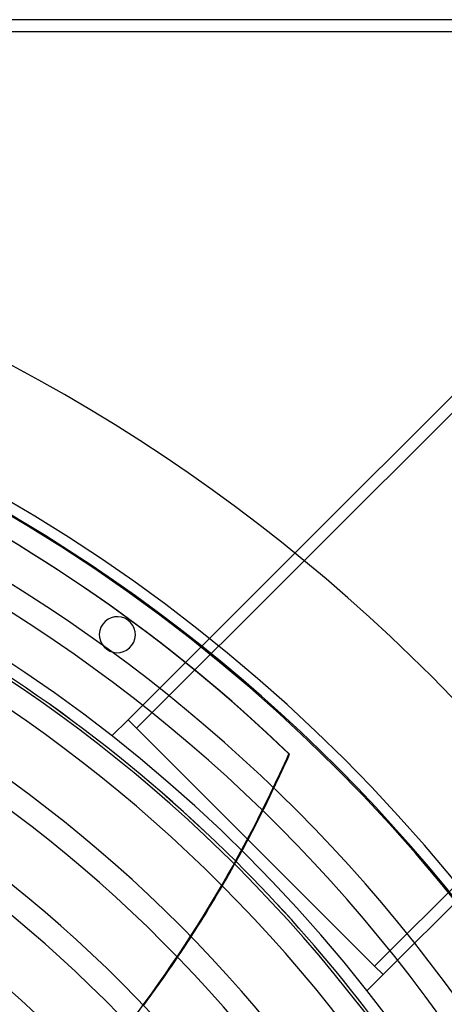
# Model space of a CAD drawing. Header units: millimetres. Extents: x -790 to 790, y -790 to 790.
# Tile 61 of 62: x 347 to 524, y 380 to 790. Entities that reach past the tile are written whole.
import ezdxf

# ---------------------------------------------------------------- set-up
doc = ezdxf.new("R2010")
doc.units = ezdxf.units.MM
doc.layers.add('HIDDEN', color=7, linetype='Continuous')
doc.layers.add('THICK', color=7, linetype='Continuous')

msp = doc.modelspace()

# ---------------------------------------------------------------- linework, layer by layer
at = {"layer": 'HIDDEN'}
for p, q in [((785, 785), (-785, 785)), ((392.44, 498.51), (461.85, 567.91)), ((465.73, 564.73), (395.98, 494.97)), ((392.35, 540.02), (392.35, 540.02)), ((383.53, 527.88), (383.53, 527.88)), ((385.72, 491.78), (392.44, 498.51)), ((395.98, 494.97), (392.44, 498.51)), ((494.97, 395.98), (395.98, 494.97)), ((395.98, 494.97), (395.98, 494.97)), ((385.72, 491.78), (385.72, 491.78)), ((459.59, 484.19), (459.31, 484.33)), ((451.71, 467.87), (451.99, 467.74)), ((494.97, 395.98), (564.73, 465.73)), ((567.91, 461.85), (498.51, 392.44)), ((498.51, 392.44), (494.97, 395.98)), ((494.97, 395.98), (494.97, 395.98)), ((498.51, 392.44), (491.78, 385.72)), ((491.78, 385.72), (491.78, 385.72))]:
    msp.add_line(p, q, dxfattribs=at)
for centre, radius, start, end in [((0, 0), 682, 0, 179.99998), ((0, 0), 677.5, 0, 180.00002), ((0, 0), 625, 0, 179.99998), ((0, 0), 620, 45.13721, 80.50596), ((0, 0), 619.99, 45.13693, 80.50561), ((387.94, 533.95), 7.5, 54, 234), ((387.94, 533.95), 7.5, 234, 54)]:
    msp.add_arc(centre, radius, start, end, dxfattribs=at)
for centre, major_axis, start_param, end_param in [((-0.28, 0.14), (-289.99, -602.17), 2.827433, 3.141593), ((-33.8, 701.68), (-236.73, -491.57), 1.570796, 1.604014), ((-33.8, 701.68), (-236.73, -491.57), 1.004743, 1.570796), ((-33.52, 701.55), (236.73, 491.57), -1.585312, -1.570796), ((-33.52, 701.55), (236.73, 491.57), -1.570796, -1.566068), ((-33.52, 701.55), (236.73, 491.57), -1.650446, -1.631477), ((-33.52, 701.55), (236.73, 491.57), -1.714742, -1.696002)]:
    msp.add_ellipse(centre, major_axis=major_axis, ratio=0.987688, start_param=start_param, end_param=end_param, dxfattribs=at)
at = {"layer": 'THICK'}
for p, q in [((785, 790), (-785, 790)), ((785, 785), (-785, 785)), ((461.85, 567.91), (594.59, 700.66)), ((598.13, 697.12), (465.73, 564.73))]:
    msp.add_line(p, q, dxfattribs=at)
for radius, start, end in [(732, 0, 180.00002), (677, 0, 179.99998), (652.89, 31.03879, 89.56121), (642.91, 31.0456, 89.55439), (618.79, 31.06296, 89.53703), (608.81, 31.07058, 89.52941), (584.69, 31.08995, 89.51005), (574.71, 31.09849, 89.50151), (550.59, 31.1203, 89.4797), (540.61, 31.1299, 89.4701), (516.49, 31.1547, 89.4453), (506.51, 31.1656, 89.4344), (482.39, 31.1939, 89.4061), (472.41, 31.2064, 89.3936), (448.29, 31.239, 89.361), (619.99, 31.06205, 45.13693), (620, 31.06205, 45.13721), (438.31, 31.2536, 89.3464), (414.19, 31.2917, 89.3083)]:
    msp.add_arc((0, 0), radius, start, end, dxfattribs=at)
for centre, major_axis, start_param, end_param in [((0, 0), (289.99, 602.17), -0.314159, 0), ((-33.52, 701.55), (236.73, 491.57), -1.566068, -1.537579), ((-33.52, 701.55), (236.73, 491.57), -1.631477, -1.585312), ((-33.52, 701.55), (236.73, 491.57), -1.696002, -1.650446), ((-33.52, 701.55), (236.73, 491.57), -1.759804, -1.714742)]:
    msp.add_ellipse(centre, major_axis=major_axis, ratio=0.987688, start_param=start_param, end_param=end_param, dxfattribs=at)

doc.saveas('drawing.dxf')
